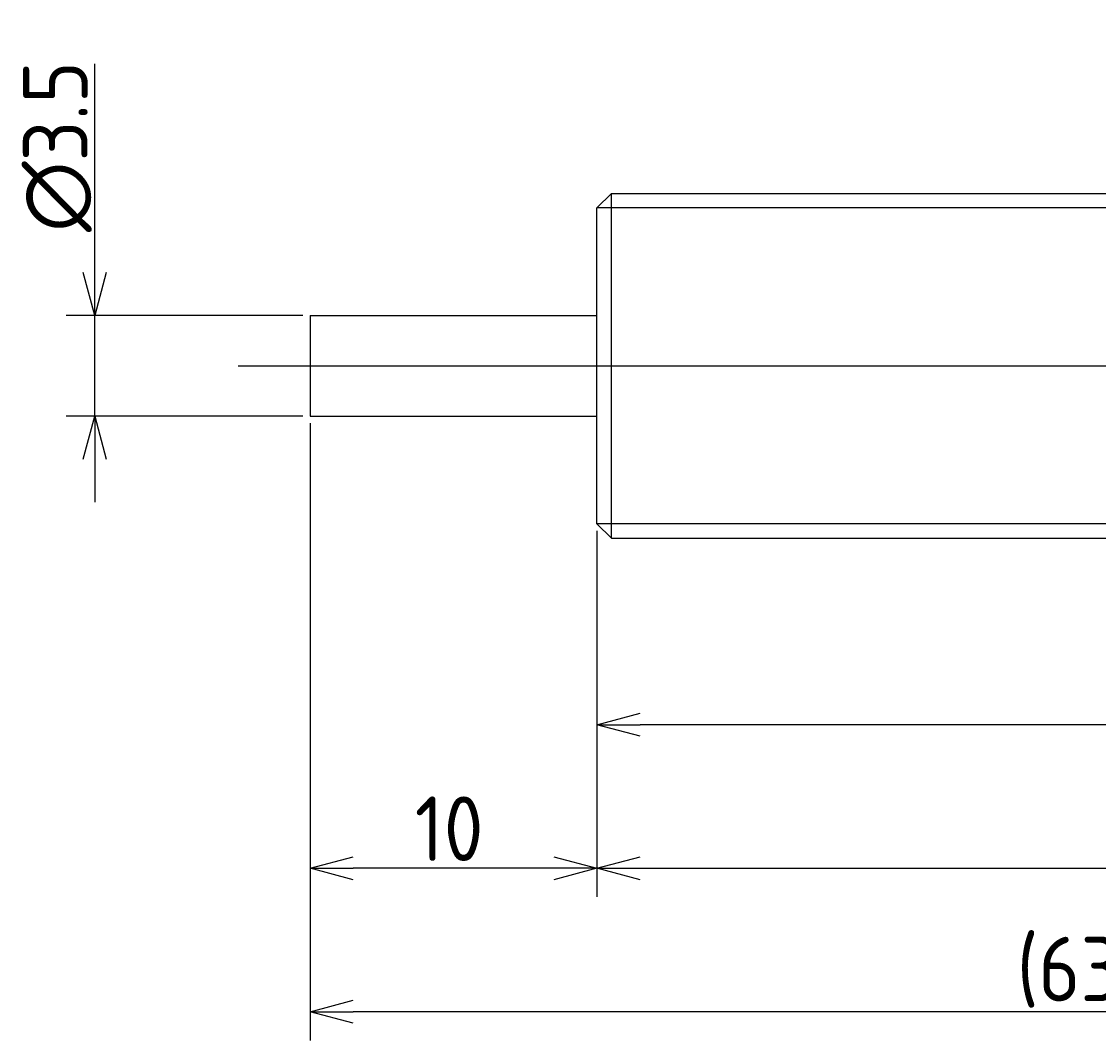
# Model space of a CAD drawing. Extents: x 138 to 288, y 146 to 182.
# Tile 2 of 3: x 212 to 250, y 146 to 182. Entities that reach past the tile are written whole.
import ezdxf

# ---------------------------------------------------------------- set-up
doc = ezdxf.new("R2010")
doc.units = 0
doc.linetypes.add('CENTER', pattern=[50.8, 31.75, -6.35, 6.35, -6.35])
doc.layers.get('0').update_dxf_attribs({"linetype": 'CONTINUOUS'})
doc.layers.get('DEFPOINTS').update_dxf_attribs({"linetype": 'CONTINUOUS'})
for name, color, linetype in [('図形', 7, 'CONTINUOUS'), ('図枠', 7, 'CONTINUOUS'), ('寸法_文字', 3, 'CONTINUOUS')]:
    doc.layers.add(name, color=color, linetype=linetype)
doc.layers.get('0').off()
doc.styles.add('DIMENSION', font='isocp.shx', dxfattribs={"bigfont": 'bigfont.shx'})
doc.dimstyles.get("Standard").update_dxf_attribs({"dimtxt": 0.18, "dimasz": 0.18, "dimexe": 0.18, "dimexo": 0.0625, "dimgap": 0.09, "dimtad": 0, "dimtih": 1, "dimtoh": 1, "dimzin": 0, "dimcen": 0.09, "dimazin": 3, "dimtfac": 1, "dimtofl": 0, "dimtmove": 0, "dimatfit": 3})

# ---------------------------------------------------------------- blocks, each defined once
blk = doc.blocks.new('_OPEN30')
at = {"color": 0, "linetype": 'BYBLOCK'}
for p, q in [((-1, 0.268), (0, 0)), ((0, 0), (-1, -0.268)), ((0, 0), (-1, 0))]:
    blk.add_line(p, q, dxfattribs=at)
blk = doc.blocks.new('*U30')
at = {"layer": '寸法_文字', "color": 3, "style": 'DIMENSION'}
blk.add_text('∅3.5', height=2.25, rotation=90, dxfattribs=at).set_placement((214.75, 174.6625))
blk = doc.blocks.new('*D5')
at = {"layer": 'DEFPOINTS', "color": 0}
for p in [(215, 171.75), (222.5, 171.75), (222.5, 168.25)]:
    blk.add_point(p, dxfattribs=at)
at = {"layer": '寸法_文字', "color": 3}
for p, q in [((215, 173.25), (215, 180.518)), ((222.25, 171.75), (214, 171.75)), ((215, 168.25), (215, 171.75)), ((222.25, 168.25), (214, 168.25)), ((215, 166.75), (215, 165.25))]:
    blk.add_line(p, q, dxfattribs=at)
at = {"layer": '図枠'}
blk.add_blockref('*U30', (0, 0), dxfattribs=at)
at = {"layer": '寸法_文字', "color": 3, "xscale": 1.5, "yscale": 1.5, "zscale": 1.5}
for p, rotation in [((215, 171.75), 270), ((215, 168.25), 90)]:
    blk.add_blockref('_OPEN30', p, dxfattribs=dict(at, rotation=rotation))
blk = doc.blocks.new('*U22')
at = {"layer": '寸法_文字', "color": 3, "style": 'DIMENSION'}
blk.add_text('(47.5)', height=2.25, dxfattribs=at).set_placement((252.5375, 157.8625))
blk = doc.blocks.new('*D7')
at = {"layer": 'DEFPOINTS', "color": 0}
for p in [(232.5, 164.5), (280, 164.7), (232.5, 157.5)]:
    blk.add_point(p, dxfattribs=at)
at = {"layer": '寸法_文字', "color": 3}
for p, q in [((280, 164.45), (280, 156.5)), ((232.5, 164.25), (232.5, 156.5)), ((278.5, 157.5), (234, 157.5))]:
    blk.add_line(p, q, dxfattribs=at)
at = {"layer": '図枠'}
blk.add_blockref('*U22', (0, 0), dxfattribs=at)
at = {"layer": '寸法_文字', "color": 3, "xscale": 1.5, "yscale": 1.5, "zscale": 1.5, "rotation": 180}
blk.add_blockref('_OPEN30', (232.5, 157.5), dxfattribs=at)
at = {"layer": '寸法_文字', "color": 3, "xscale": 1.5, "yscale": 1.5, "zscale": 1.5}
blk.add_blockref('_OPEN30', (280, 157.5), dxfattribs=at)
blk = doc.blocks.new('*U28')
at = {"layer": '寸法_文字', "color": 3, "style": 'DIMENSION'}
blk.add_text('10', height=2.25, dxfattribs=at).set_placement((226.149, 152.75))
blk = doc.blocks.new('*D8')
at = {"layer": 'DEFPOINTS', "color": 0}
for p in [(222.5, 168.25), (232.5, 164.5), (222.5, 152.5)]:
    blk.add_point(p, dxfattribs=at)
at = {"layer": '寸法_文字', "color": 3}
for p, q in [((222.5, 168), (222.5, 151.5)), ((232.5, 164.25), (232.5, 151.5)), ((231, 152.5), (224, 152.5))]:
    blk.add_line(p, q, dxfattribs=at)
at = {"layer": '図枠'}
blk.add_blockref('*U28', (0, 0), dxfattribs=at)
at = {"layer": '寸法_文字', "color": 3, "xscale": 1.5, "yscale": 1.5, "zscale": 1.5, "rotation": 180}
blk.add_blockref('_OPEN30', (222.5, 152.5), dxfattribs=at)
at = {"layer": '寸法_文字', "color": 3, "xscale": 1.5, "yscale": 1.5, "zscale": 1.5}
blk.add_blockref('_OPEN30', (232.5, 152.5), dxfattribs=at)
blk = doc.blocks.new('*U21')
at = {"layer": '寸法_文字', "color": 3, "style": 'DIMENSION'}
blk.add_text('53', height=2.25, dxfattribs=at).set_placement((257.378, 152.75))
blk = doc.blocks.new('*D10')
at = {"layer": 'DEFPOINTS', "color": 0}
for p in [(232.5, 164.5), (285.5, 164.6), (285.5, 152.5)]:
    blk.add_point(p, dxfattribs=at)
at = {"layer": '寸法_文字', "color": 3}
for p, q in [((232.5, 164.25), (232.5, 151.5)), ((285.5, 164.35), (285.5, 151.5)), ((234, 152.5), (284, 152.5))]:
    blk.add_line(p, q, dxfattribs=at)
at = {"layer": '図枠'}
blk.add_blockref('*U21', (0, 0), dxfattribs=at)
at = {"layer": '寸法_文字', "color": 3, "xscale": 1.5, "yscale": 1.5, "zscale": 1.5, "rotation": 180}
blk.add_blockref('_OPEN30', (232.5, 152.5), dxfattribs=at)
at = {"layer": '寸法_文字', "color": 3, "xscale": 1.5, "yscale": 1.5, "zscale": 1.5}
blk.add_blockref('_OPEN30', (285.5, 152.5), dxfattribs=at)
blk = doc.blocks.new('*U29')
at = {"layer": '寸法_文字', "color": 3, "style": 'DIMENSION'}
blk.add_text('(63)', height=2.25, dxfattribs=at).set_placement((247.125, 147.8625))
blk = doc.blocks.new('*D11')
at = {"layer": 'DEFPOINTS', "color": 0}
for p in [(222.5, 168.25), (285.5, 164.6), (222.5, 147.5)]:
    blk.add_point(p, dxfattribs=at)
at = {"layer": '寸法_文字', "color": 3}
for p, q in [((222.5, 168), (222.5, 146.5)), ((285.5, 164.35), (285.5, 146.5)), ((284, 147.5), (224, 147.5))]:
    blk.add_line(p, q, dxfattribs=at)
at = {"layer": '図枠'}
blk.add_blockref('*U29', (0, 0), dxfattribs=at)
at = {"layer": '寸法_文字', "color": 3, "xscale": 1.5, "yscale": 1.5, "zscale": 1.5, "rotation": 180}
blk.add_blockref('_OPEN30', (222.5, 147.5), dxfattribs=at)
at = {"layer": '寸法_文字', "color": 3, "xscale": 1.5, "yscale": 1.5, "zscale": 1.5}
blk.add_blockref('_OPEN30', (285.5, 147.5), dxfattribs=at)

msp = doc.modelspace()

# ---------------------------------------------------------------- linework, layer by layer
at = {"layer": '図形'}
for p, q in [((232.5, 175.5), (233, 176)), ((233, 176), (279.5, 176)), ((233, 164), (233, 176)), ((232.5, 164.5), (232.5, 175.5)), ((222.5, 171.75), (232.5, 171.75)), ((222.5, 171.75), (222.5, 168.25)), ((222.5, 168.25), (232.5, 168.25)), ((232.5, 164.5), (233, 164)), ((233, 164), (279.5, 164))]:
    msp.add_line(p, q, dxfattribs=at)
at = {"layer": '図形', "color": 3}
for p, q in [((279.857, 175.5), (232.5, 175.5)), ((279.857, 164.5), (232.5, 164.5))]:
    msp.add_line(p, q, dxfattribs=at)
at = {"layer": '図形', "color": 3, "linetype": 'CENTER'}
msp.add_line((220, 170), (287.5, 170), dxfattribs=at)

# ---------------------------------------------------------------- dimensions: what is measured, and where the dimension line sits
at = {"layer": '寸法_文字'}
dim = msp.add_linear_dim(base=(215, 171.75), p1=(222.5, 168.25), p2=(222.5, 171.75), angle=90, text='%%c<>', dimstyle='Standard', override={"dimscale": 0.5, "dimse1": 0, "dimse2": 0}, dxfattribs=at)
dim.commit()
dim.dimension.update_dxf_attribs({"geometry": '*D5', "text_midpoint": (215, 177.634), "dimtype": 128})
for base, p2, picture, middle in [((222.5, 152.5), (222.5, 168.25), '*D8', (227.5, 152.5)), ((285.5, 152.5), (285.5, 164.6), '*D10', (259, 152.5))]:
    dim = msp.add_linear_dim(base=base, p1=(232.5, 164.5), p2=p2, dimstyle='Standard', override={"dimscale": 0.5}, dxfattribs=at)
    dim.commit()
    dim.dimension.update_dxf_attribs({"geometry": picture, "text_midpoint": middle, "dimtype": 128})
for base, p1, p2, picture, middle in [((222.5, 147.5), (285.5, 164.6), (222.5, 168.25), '*D11', (249.6, 147.5)), ((232.5, 157.5), (280, 164.7), (232.5, 164.5), '*D7', (256.25, 157.5))]:
    dim = msp.add_linear_dim(base=base, p1=p1, p2=p2, text='(<>)', dimstyle='Standard', override={"dimscale": 0.5}, dxfattribs=at)
    dim.commit()
    dim.dimension.update_dxf_attribs({"geometry": picture, "text_midpoint": middle, "dimtype": 128})

doc.saveas('drawing.dxf')
